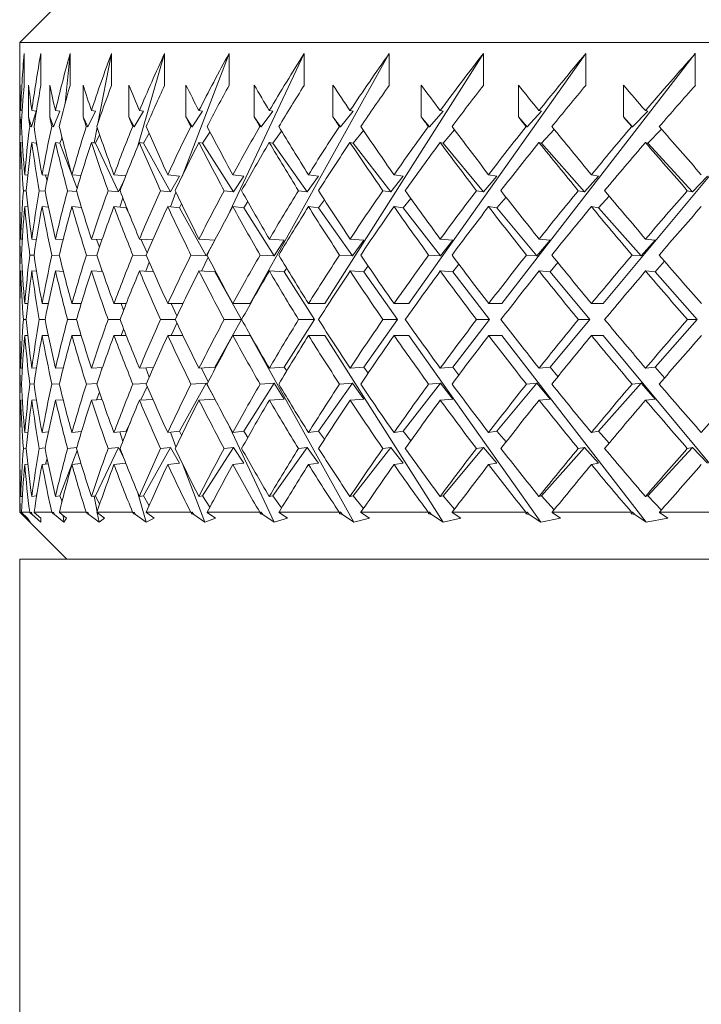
# Model space of a CAD drawing. Header units: inches. Extents: x 1.3 to 18.3, y 1.5 to 16.3.
# Tile 3 of 36: x 3.947 to 4.401, y 10.486 to 11.141. Entities that reach past the tile are written whole.
import ezdxf

# ---------------------------------------------------------------- set-up
doc = ezdxf.new("R2010")
doc.units = ezdxf.units.IN
doc.header["$MEASUREMENT"] = 0

msp = doc.modelspace()

# ---------------------------------------------------------------- linework, layer by layer
at = {"color": 7, "linetype": 'Continuous', "lineweight": 15}
for p, q in [((3.97864, 11.15742), (3.94739, 11.12617)), ((3.94739, 11.12617), (3.94739, 11.04871)), ((5.69739, 11.12617), (3.94739, 11.12617)), ((3.95025, 11.11884), (3.95025, 11.09763)), ((3.96139, 11.11884), (3.96139, 11.09763)), ((3.97756, 11.08561), (3.98081, 11.11884)), ((3.98081, 11.11884), (3.98081, 11.09763)), ((3.99924, 11.07219), (4.00834, 11.11884)), ((4.00834, 11.11884), (4.00834, 11.09763)), ((4.02563, 11.05654), (4.04372, 11.11884)), ((4.04372, 11.11884), (4.04372, 11.09763)), ((4.05531, 11.03711), (4.08659, 11.11884)), ((4.0852, 11.00993), (4.13654, 11.11884)), ((4.08659, 11.11884), (4.08659, 11.09763)), ((4.10067, 10.95247), (4.1931, 11.11884)), ((4.13654, 11.11884), (4.13654, 11.09763)), ((4.15018, 10.95247), (4.25572, 11.11884)), ((4.1931, 11.11884), (4.1931, 11.09763)), ((4.20616, 10.95247), (4.3238, 11.11884)), ((4.25572, 11.11884), (4.25572, 11.09763)), ((4.26807, 10.95247), (4.39668, 11.11884)), ((4.3238, 11.11884), (4.3238, 11.09763)), ((4.33533, 10.95247), (4.47366, 11.11884)), ((4.39668, 11.11884), (4.39668, 11.09763)), ((3.94752, 11.07667), (3.94752, 11.09788)), ((3.95321, 11.07667), (3.95321, 11.09788)), ((3.96727, 11.07667), (3.96727, 11.09788)), ((3.98956, 11.07667), (3.98956, 11.09788)), ((4.01988, 11.07667), (4.01988, 11.09788)), ((4.05792, 11.07667), (4.05792, 11.09788)), ((4.10333, 11.07667), (4.10333, 11.09788)), ((4.15566, 11.07667), (4.15566, 11.09788)), ((4.21442, 11.07667), (4.21442, 11.09788)), ((4.27902, 11.07667), (4.27902, 11.09788)), ((4.34887, 11.07667), (4.34887, 11.09788)), ((3.94851, 11.07156), (3.94752, 11.07667)), ((3.94903, 11.08069), (3.94798, 11.08085)), ((3.95513, 11.07004), (3.95321, 11.07667)), ((3.95828, 11.08041), (3.95513, 11.07004)), ((3.95828, 11.08041), (3.95537, 11.08085)), ((3.9698, 11.07004), (3.96727, 11.07667)), ((3.97395, 11.08041), (3.9698, 11.07004)), ((3.97395, 11.08041), (3.9711, 11.08085)), ((3.99269, 11.07004), (3.98956, 11.07667)), ((3.9978, 11.08041), (3.99269, 11.07004)), ((3.9978, 11.08041), (3.99503, 11.08085)), ((4.02356, 11.07004), (4.01988, 11.07667)), ((4.02958, 11.08041), (4.02356, 11.07004)), ((4.02958, 11.08041), (4.02692, 11.08085)), ((4.06213, 11.07004), (4.05792, 11.07667)), ((4.06901, 11.08041), (4.06213, 11.07004)), ((4.06901, 11.08041), (4.06648, 11.08085)), ((4.10802, 11.07004), (4.10333, 11.07667)), ((4.11568, 11.08041), (4.10802, 11.07004)), ((4.11568, 11.08041), (4.11332, 11.08085)), ((4.16079, 11.07004), (4.15566, 11.07667)), ((4.16917, 11.08041), (4.16079, 11.07004)), ((4.16917, 11.08041), (4.16699, 11.08085)), ((4.21993, 11.07004), (4.21442, 11.07667)), ((4.22894, 11.08041), (4.21993, 11.07004)), ((4.22894, 11.08041), (4.22697, 11.08085)), ((4.28487, 11.07004), (4.27902, 11.07667)), ((4.29443, 11.08041), (4.28487, 11.07004)), ((4.29443, 11.08041), (4.29268, 11.08085)), ((4.35499, 11.07004), (4.34887, 11.07667)), ((4.36501, 11.08041), (4.35499, 11.07004)), ((4.36501, 11.08041), (4.36349, 11.08085)), ((3.94765, 11.07021), (3.94845, 11.07009)), ((3.95399, 11.07021), (3.95513, 11.07004)), ((3.96868, 11.07021), (3.9698, 11.07004)), ((3.9916, 11.07021), (3.99269, 11.07004)), ((3.99674, 11.05937), (3.99876, 11.06972)), ((4.02252, 11.07021), (4.02356, 11.07004)), ((4.06114, 11.07021), (4.06213, 11.07004)), ((4.10709, 11.07021), (4.10802, 11.07004)), ((4.15993, 11.07021), (4.16079, 11.07004)), ((4.21915, 11.07021), (4.21993, 11.07004)), ((4.28418, 11.07021), (4.28487, 11.07004)), ((4.3544, 11.07021), (4.35499, 11.07004)), ((3.97395, 11.0592), (3.97546, 11.06297)), ((3.9753, 11.06256), (3.97537, 11.06332)), ((3.9978, 11.0592), (4.00049, 11.06467)), ((4.02958, 11.0592), (4.0334, 11.06577)), ((4.06901, 11.0592), (4.07387, 11.06654)), ((4.11568, 11.0592), (4.12154, 11.06713)), ((4.16917, 11.0592), (4.17595, 11.06759)), ((4.22894, 11.0592), (4.23657, 11.06798)), ((4.29443, 11.0592), (4.30283, 11.06831)), ((4.36501, 11.0592), (4.37408, 11.0686)), ((3.94905, 11.05948), (3.94798, 11.05963)), ((3.95828, 11.0592), (3.95537, 11.05963)), ((3.95828, 11.0592), (3.95848, 11.05986)), ((3.95898, 11.0568), (3.95828, 11.0592)), ((3.97395, 11.0592), (3.9711, 11.05963)), ((3.98551, 11.02901), (3.97395, 11.0592)), ((3.9978, 11.0592), (3.99503, 11.05963)), ((4.01304, 11.02687), (3.9978, 11.0592)), ((4.02958, 11.0592), (4.02692, 11.05963)), ((4.04755, 11.02687), (4.02958, 11.0592)), ((4.06901, 11.0592), (4.06648, 11.05963)), ((4.08952, 11.02687), (4.06901, 11.0592)), ((4.11568, 11.0592), (4.11332, 11.05963)), ((4.13855, 11.02687), (4.11568, 11.0592)), ((4.16917, 11.0592), (4.16699, 11.05963)), ((4.19416, 11.02687), (4.16917, 11.0592)), ((4.22894, 11.0592), (4.22697, 11.05963)), ((4.25583, 11.02687), (4.22894, 11.0592)), ((4.29443, 11.0592), (4.29268, 11.05963)), ((4.32295, 11.02687), (4.29443, 11.0592)), ((4.36501, 11.0592), (4.36349, 11.05963)), ((4.39488, 11.02687), (4.36501, 11.0592)), ((3.94745, 11.03822), (3.94745, 11.03822)), ((3.9527, 11.03802), (3.95063, 11.03822)), ((3.96628, 11.03782), (3.96221, 11.03822)), ((3.96554, 11.03419), (3.96443, 11.038)), ((3.98807, 11.03761), (3.98207, 11.03822)), ((4.01785, 11.03739), (4.01002, 11.03822)), ((4.0535, 11.03737), (4.0458, 11.03822)), ((4.0535, 11.03737), (4.04755, 11.02687)), ((4.09631, 11.03737), (4.08905, 11.03822)), ((4.09631, 11.03737), (4.08952, 11.02687)), ((4.14612, 11.03737), (4.13855, 11.02687)), ((4.14612, 11.03737), (4.13937, 11.03822)), ((4.20244, 11.03737), (4.19416, 11.02687)), ((4.20244, 11.03737), (4.19627, 11.03822)), ((4.26473, 11.03737), (4.25583, 11.02687)), ((4.26473, 11.03737), (4.25919, 11.03822)), ((4.33239, 11.03737), (4.32295, 11.02687)), ((4.33239, 11.03737), (4.32754, 11.03822)), ((4.40477, 11.03737), (4.39488, 11.02687)), ((4.01672, 11.03452), (4.01304, 11.02687)), ((3.94978, 11.0276), (3.95163, 11.02742)), ((3.96032, 11.0276), (3.96431, 11.0272)), ((3.97916, 11.0276), (3.98529, 11.02697)), ((4.00612, 11.0276), (4.01304, 11.02687)), ((4.04094, 11.0276), (4.04755, 11.02687)), ((4.04754, 11.01682), (4.05127, 11.02656)), ((4.08329, 11.0276), (4.08952, 11.02687)), ((4.13276, 11.0276), (4.13855, 11.02687)), ((4.18887, 11.0276), (4.19416, 11.02687)), ((4.25108, 11.0276), (4.25583, 11.02687)), ((4.26473, 11.01616), (4.27077, 11.02328)), ((4.31879, 11.0276), (4.32295, 11.02687)), ((4.33239, 11.01616), (4.33942, 11.02397)), ((4.39135, 11.0276), (4.39488, 11.02687)), ((3.94745, 11.01701), (3.94745, 11.01701)), ((3.95275, 11.0168), (3.95063, 11.01701)), ((3.96646, 11.01659), (3.96221, 11.01701)), ((3.98846, 11.01636), (3.98207, 11.01701)), ((4.01809, 11.01616), (4.01002, 11.01701)), ((4.01403, 11.01659), (4.01587, 11.02291)), ((4.0535, 11.01616), (4.0458, 11.01701)), ((4.0535, 11.01616), (4.05499, 11.01879)), ((4.09631, 11.01616), (4.08905, 11.01701)), ((4.09631, 11.01616), (4.09902, 11.02033)), ((4.14612, 11.01616), (4.13937, 11.01701)), ((4.14612, 11.01616), (4.14999, 11.02152)), ((4.20244, 11.01616), (4.19627, 11.01701)), ((4.20244, 11.01616), (4.20743, 11.02248)), ((4.26473, 11.01616), (4.25919, 11.01701)), ((4.33239, 11.01616), (4.32754, 11.01701)), ((3.98835, 11.01637), (3.98839, 11.01657)), ((4.01809, 11.01616), (4.01833, 11.01665)), ((4.02091, 11.01018), (4.01809, 11.01616)), ((4.07125, 10.98421), (4.0535, 11.01616)), ((4.11658, 10.98421), (4.09631, 11.01616)), ((4.16871, 10.98421), (4.14612, 11.01616)), ((4.22714, 10.98421), (4.20244, 11.01616)), ((4.2913, 10.98421), (4.26473, 11.01616)), ((4.36057, 10.98421), (4.33239, 11.01616)), ((3.94739, 11.00654), (3.94739, 10.96295)), ((3.94903, 10.99535), (3.94799, 10.9954)), ((3.95847, 10.99524), (3.95538, 10.9954)), ((3.97622, 10.99514), (3.97112, 10.9954)), ((4.00209, 10.99503), (3.99506, 10.9954)), ((4.00039, 10.99012), (3.99844, 10.99522)), ((4.03584, 10.99492), (4.02697, 10.9954)), ((4.03213, 10.98637), (4.0279, 10.99535)), ((4.07714, 10.99479), (4.06653, 10.9954)), ((4.07684, 10.99422), (4.07125, 10.98421)), ((4.12333, 10.99479), (4.11338, 10.9954)), ((4.12333, 10.99479), (4.11658, 10.98421)), ((4.17623, 10.99479), (4.16705, 10.9954)), ((4.17623, 10.99479), (4.16871, 10.98421)), ((4.23536, 10.99479), (4.22704, 10.9954)), ((4.23536, 10.99479), (4.22714, 10.98421)), ((4.30014, 10.99479), (4.2913, 10.98421)), ((4.30014, 10.99479), (4.29276, 10.9954)), ((4.36995, 10.99479), (4.36057, 10.98421)), ((4.36995, 10.99479), (4.36358, 10.9954)), ((3.94766, 10.98478), (3.94845, 10.98474)), ((3.95401, 10.98478), (3.9569, 10.98464)), ((3.96873, 10.98478), (3.9737, 10.98453)), ((3.99166, 10.98478), (3.99871, 10.98441)), ((4.0226, 10.98478), (4.03167, 10.98429)), ((4.06124, 10.98478), (4.07125, 10.98421)), ((4.10721, 10.98478), (4.11658, 10.98421)), ((4.16007, 10.98478), (4.16871, 10.98421)), ((4.2193, 10.98478), (4.22714, 10.98421)), ((4.28434, 10.98478), (4.2913, 10.98421)), ((4.35457, 10.98478), (4.36057, 10.98421)), ((4.03114, 10.97396), (4.03348, 10.98008)), ((4.0683, 10.97408), (4.07268, 10.98336)), ((4.17623, 10.97358), (4.17904, 10.97753)), ((4.23536, 10.97358), (4.23937, 10.97874)), ((4.30014, 10.97358), (4.30531, 10.97976)), ((4.36995, 10.97358), (4.37622, 10.98065)), ((3.94904, 10.97413), (3.94799, 10.97418)), ((3.95852, 10.97403), (3.95538, 10.97418)), ((3.97635, 10.97392), (3.97112, 10.97418)), ((4.00235, 10.9738), (3.99506, 10.97418)), ((4.00162, 10.97384), (4.00195, 10.97496)), ((4.03627, 10.97368), (4.02697, 10.97418)), ((4.07716, 10.97358), (4.06653, 10.97418)), ((4.07716, 10.97358), (4.07747, 10.97415)), ((4.09478, 10.94186), (4.07716, 10.97358)), ((4.12333, 10.97358), (4.11338, 10.97418)), ((4.12333, 10.97358), (4.1249, 10.97605)), ((4.14345, 10.94186), (4.12333, 10.97358)), ((4.17623, 10.97358), (4.16705, 10.97418)), ((4.19866, 10.94186), (4.17623, 10.97358)), ((4.23536, 10.97358), (4.22704, 10.97418)), ((4.25987, 10.94186), (4.23536, 10.97358)), ((4.30014, 10.97358), (4.29276, 10.97418)), ((4.32651, 10.94186), (4.30014, 10.97358)), ((4.36995, 10.97358), (4.36358, 10.97418)), ((4.39792, 10.94186), (4.36995, 10.97358)), ((3.94745, 10.95247), (3.94745, 10.95247)), ((3.95272, 10.95247), (3.95064, 10.95247)), ((3.96636, 10.95247), (3.96222, 10.95247)), ((3.98824, 10.95247), (3.98208, 10.95247)), ((4.01816, 10.95247), (4.01004, 10.95247)), ((4.01646, 10.94812), (4.0148, 10.95247)), ((4.05582, 10.95247), (4.04582, 10.95247)), ((4.05194, 10.94435), (4.04811, 10.95247)), ((4.10067, 10.95247), (4.08908, 10.95247)), ((4.15018, 10.95247), (4.1394, 10.95247)), ((4.20616, 10.95247), (4.1963, 10.95247)), ((4.26807, 10.95247), (4.25923, 10.95247)), ((4.33533, 10.95247), (4.32758, 10.95247)), ((3.95161, 10.94186), (3.94979, 10.94186)), ((3.96422, 10.94186), (3.96034, 10.94186)), ((3.9851, 10.94186), (3.97919, 10.94186)), ((4.01404, 10.94186), (4.00616, 10.94186)), ((4.05077, 10.94186), (4.04099, 10.94186)), ((4.04811, 10.93125), (4.05194, 10.93937)), ((4.07716, 10.91014), (4.09478, 10.94186)), ((4.09478, 10.94186), (4.08335, 10.94186)), ((4.12333, 10.91014), (4.14345, 10.94186)), ((4.14345, 10.94186), (4.13282, 10.94186)), ((4.17623, 10.91014), (4.19866, 10.94186)), ((4.19866, 10.94186), (4.18894, 10.94186)), ((4.23536, 10.91014), (4.25987, 10.94186)), ((4.25987, 10.94186), (4.25115, 10.94186)), ((4.30014, 10.91014), (4.32651, 10.94186)), ((4.32651, 10.94186), (4.31887, 10.94186)), ((4.36995, 10.91014), (4.39792, 10.94186)), ((4.39792, 10.94186), (4.39144, 10.94186)), ((4.0148, 10.93125), (4.01646, 10.93559)), ((3.94745, 10.93125), (3.94745, 10.93125)), ((3.95272, 10.93125), (3.95064, 10.93125)), ((3.96636, 10.93125), (3.96222, 10.93125)), ((3.98824, 10.93125), (3.98208, 10.93125)), ((4.01816, 10.93125), (4.01004, 10.93125)), ((4.05582, 10.93125), (4.04582, 10.93125)), ((4.10067, 10.93125), (4.08908, 10.93125)), ((4.16962, 10.80714), (4.10067, 10.93125)), ((4.15018, 10.93125), (4.1394, 10.93125)), ((4.22891, 10.80714), (4.15018, 10.93125)), ((4.20616, 10.93125), (4.1963, 10.93125)), ((4.29392, 10.80714), (4.20616, 10.93125)), ((4.26807, 10.93125), (4.25923, 10.93125)), ((4.36401, 10.80714), (4.26807, 10.93125)), ((4.33533, 10.93125), (4.32758, 10.93125)), ((4.43852, 10.80714), (4.33533, 10.93125)), ((3.94739, 10.92077), (3.94739, 10.87718)), ((3.94799, 10.90954), (3.94904, 10.90959)), ((3.95538, 10.90954), (3.95852, 10.90969)), ((3.97112, 10.90954), (3.97635, 10.9098)), ((3.99506, 10.90954), (4.00235, 10.90991)), ((4.00195, 10.90876), (4.00162, 10.90988)), ((4.02697, 10.90954), (4.03627, 10.91004)), ((4.03348, 10.90364), (4.03114, 10.90976)), ((4.06653, 10.90954), (4.07716, 10.91014)), ((4.07268, 10.90036), (4.0683, 10.90964)), ((4.07747, 10.90957), (4.07716, 10.91014)), ((4.11338, 10.90954), (4.12333, 10.91014)), ((4.1249, 10.90767), (4.12333, 10.91014)), ((4.16705, 10.90954), (4.17623, 10.91014)), ((4.17904, 10.90618), (4.17623, 10.91014)), ((4.22704, 10.90954), (4.23536, 10.91014)), ((4.23937, 10.90498), (4.23536, 10.91014)), ((4.29276, 10.90954), (4.30014, 10.91014)), ((4.30531, 10.90396), (4.30014, 10.91014)), ((4.36358, 10.90954), (4.36995, 10.91014)), ((4.37622, 10.90307), (4.36995, 10.91014)), ((3.94845, 10.89898), (3.94766, 10.89894)), ((3.9569, 10.89908), (3.95401, 10.89894)), ((3.9737, 10.89919), (3.96873, 10.89894)), ((3.99871, 10.8993), (3.99166, 10.89894)), ((4.03167, 10.89943), (4.0226, 10.89894)), ((4.0535, 10.86756), (4.07125, 10.89951)), ((4.07125, 10.89951), (4.06124, 10.89894)), ((4.07125, 10.89951), (4.07684, 10.8895)), ((4.09631, 10.86756), (4.11658, 10.89951)), ((4.11658, 10.89951), (4.10721, 10.89894)), ((4.11658, 10.89951), (4.12333, 10.88893)), ((4.14612, 10.86756), (4.16871, 10.89951)), ((4.16871, 10.89951), (4.16007, 10.89894)), ((4.16871, 10.89951), (4.17623, 10.88893)), ((4.20244, 10.86756), (4.22714, 10.89951)), ((4.22714, 10.89951), (4.2193, 10.89894)), ((4.22714, 10.89951), (4.23536, 10.88893)), ((4.26473, 10.86756), (4.2913, 10.89951)), ((4.2913, 10.89951), (4.28434, 10.89894)), ((4.2913, 10.89951), (4.30014, 10.88893)), ((4.33239, 10.86756), (4.36057, 10.89951)), ((4.36057, 10.89951), (4.35457, 10.89894)), ((4.36057, 10.89951), (4.36995, 10.88893)), ((3.99844, 10.8885), (4.00039, 10.8936)), ((4.0279, 10.88837), (4.03213, 10.89735)), ((3.94799, 10.88832), (3.94903, 10.88837)), ((3.95538, 10.88832), (3.95847, 10.88848)), ((3.97112, 10.88832), (3.97622, 10.88858)), ((3.99506, 10.88832), (4.00209, 10.88869)), ((4.02697, 10.88832), (4.03584, 10.8888)), ((4.06653, 10.88832), (4.07714, 10.88893)), ((4.11338, 10.88832), (4.12333, 10.88893)), ((4.16705, 10.88832), (4.17623, 10.88893)), ((4.22704, 10.88832), (4.23536, 10.88893)), ((4.29276, 10.88832), (4.30014, 10.88893)), ((4.36358, 10.88832), (4.36995, 10.88893)), ((4.01809, 10.86756), (4.02091, 10.87354)), ((4.11662, 10.80714), (4.0852, 10.87379)), ((3.94745, 10.86671), (3.94745, 10.86671)), ((3.95063, 10.86671), (3.95275, 10.86692)), ((3.96221, 10.86671), (3.96646, 10.86713)), ((3.98207, 10.86671), (3.98846, 10.86736)), ((3.98839, 10.86715), (3.98835, 10.86735)), ((4.01002, 10.86671), (4.01809, 10.86756)), ((4.01587, 10.86081), (4.01403, 10.86713)), ((4.01833, 10.86707), (4.01809, 10.86756)), ((4.0458, 10.86671), (4.0535, 10.86756)), ((4.05127, 10.85716), (4.04754, 10.8669)), ((4.05499, 10.86493), (4.0535, 10.86756)), ((4.08905, 10.86671), (4.09631, 10.86756)), ((4.09902, 10.86339), (4.09631, 10.86756)), ((4.13937, 10.86671), (4.14612, 10.86756)), ((4.14999, 10.8622), (4.14612, 10.86756)), ((4.19627, 10.86671), (4.20244, 10.86756)), ((4.20743, 10.86124), (4.20244, 10.86756)), ((4.25919, 10.86671), (4.26473, 10.86756)), ((4.27077, 10.86044), (4.26473, 10.86756)), ((4.32754, 10.86671), (4.33239, 10.86756)), ((4.33942, 10.85975), (4.33239, 10.86756)), ((3.95163, 10.8563), (3.94978, 10.85612)), ((3.96431, 10.85652), (3.96032, 10.85612)), ((3.97395, 10.82452), (3.98551, 10.85471)), ((3.98529, 10.85675), (3.97916, 10.85612)), ((3.9978, 10.82452), (4.01304, 10.85685)), ((4.01304, 10.85685), (4.00612, 10.85612)), ((4.01304, 10.85685), (4.01672, 10.8492)), ((4.02958, 10.82452), (4.04755, 10.85685)), ((4.04755, 10.85685), (4.04094, 10.85612)), ((4.04755, 10.85685), (4.0535, 10.84635)), ((4.06901, 10.82452), (4.08952, 10.85685)), ((4.08952, 10.85685), (4.08329, 10.85612)), ((4.08952, 10.85685), (4.09631, 10.84635)), ((4.11568, 10.82452), (4.13855, 10.85685)), ((4.13855, 10.85685), (4.13276, 10.85612)), ((4.13855, 10.85685), (4.14612, 10.84635)), ((4.16917, 10.82452), (4.19416, 10.85685)), ((4.19416, 10.85685), (4.18887, 10.85612)), ((4.19416, 10.85685), (4.20244, 10.84635)), ((4.22894, 10.82452), (4.25583, 10.85685)), ((4.25583, 10.85685), (4.25108, 10.85612)), ((4.25583, 10.85685), (4.26473, 10.84635)), ((4.29443, 10.82452), (4.32295, 10.85685)), ((4.32295, 10.85685), (4.31879, 10.85612)), ((4.32295, 10.85685), (4.33239, 10.84635)), ((4.36501, 10.82452), (4.39488, 10.85685)), ((4.39488, 10.85685), (4.39135, 10.85612)), ((4.39488, 10.85685), (4.40477, 10.84635)), ((3.96443, 10.84572), (3.96554, 10.84953)), ((4.07041, 10.80714), (4.05531, 10.84661)), ((3.94745, 10.84549), (3.94745, 10.84549)), ((3.95063, 10.84549), (3.9527, 10.8457)), ((3.96221, 10.84549), (3.96628, 10.8459)), ((3.98207, 10.84549), (3.98807, 10.84611)), ((4.01002, 10.84549), (4.01785, 10.84633)), ((4.0458, 10.84549), (4.0535, 10.84635)), ((4.08905, 10.84549), (4.09631, 10.84635)), ((4.13937, 10.84549), (4.14612, 10.84635)), ((4.19627, 10.84549), (4.20244, 10.84635)), ((4.25919, 10.84549), (4.26473, 10.84635)), ((4.32754, 10.84549), (4.33239, 10.84635)), ((3.94739, 10.83501), (3.94739, 10.81367)), ((3.95828, 10.82452), (3.95898, 10.82692)), ((4.03145, 10.80714), (4.02563, 10.82717)), ((3.94798, 10.82409), (3.94905, 10.82424)), ((3.95537, 10.82409), (3.95828, 10.82452)), ((3.95848, 10.82385), (3.95828, 10.82452)), ((3.9711, 10.82409), (3.97395, 10.82452)), ((3.97546, 10.82075), (3.97395, 10.82452)), ((3.97537, 10.8204), (3.9753, 10.82116)), ((3.99503, 10.82409), (3.9978, 10.82452)), ((3.99876, 10.814), (3.99674, 10.82435)), ((4.00049, 10.81904), (3.9978, 10.82452)), ((4.02692, 10.82409), (4.02958, 10.82452)), ((4.0334, 10.81795), (4.02958, 10.82452)), ((4.06648, 10.82409), (4.06901, 10.82452)), ((4.07387, 10.81718), (4.06901, 10.82452)), ((4.11332, 10.82409), (4.11568, 10.82452)), ((4.12154, 10.81659), (4.11568, 10.82452)), ((4.16699, 10.82409), (4.16917, 10.82452)), ((4.17595, 10.81613), (4.16917, 10.82452)), ((4.22697, 10.82409), (4.22894, 10.82452)), ((4.23657, 10.81574), (4.22894, 10.82452)), ((4.29268, 10.82409), (4.29443, 10.82452)), ((4.30283, 10.81541), (4.29443, 10.82452)), ((4.36349, 10.82409), (4.36501, 10.82452)), ((4.37408, 10.81512), (4.36501, 10.82452)), ((3.94739, 10.81367), (3.97864, 10.78242)), ((3.94739, 10.81367), (3.94765, 10.81367)), ((3.9478, 10.81353), (3.94765, 10.81367)), ((3.94846, 10.81367), (3.94863, 10.8135)), ((3.94846, 10.81367), (3.95397, 10.81367)), ((3.95413, 10.81353), (3.95397, 10.81367)), ((3.95513, 10.81368), (3.95413, 10.81353)), ((3.95484, 10.81269), (3.95513, 10.81368)), ((3.95513, 10.81368), (3.95556, 10.81227)), ((3.95691, 10.81367), (3.95705, 10.8135)), ((3.95691, 10.81367), (3.96864, 10.81367)), ((3.96882, 10.81353), (3.96864, 10.81367)), ((3.9698, 10.81368), (3.96882, 10.81353)), ((3.96943, 10.81269), (3.9698, 10.81368)), ((3.9698, 10.81368), (3.97037, 10.81227)), ((3.97369, 10.81367), (3.97381, 10.8135)), ((3.97369, 10.81367), (3.99155, 10.81367)), ((3.99174, 10.81353), (3.99155, 10.81367)), ((3.99269, 10.81368), (3.99174, 10.81353)), ((3.99222, 10.81269), (3.99269, 10.81368)), ((3.99269, 10.81368), (3.99338, 10.81227)), ((3.99865, 10.81367), (3.99875, 10.8135)), ((3.99865, 10.81367), (4.02245, 10.81367)), ((4.02265, 10.81353), (4.02245, 10.81367)), ((4.02356, 10.81368), (4.02265, 10.81353)), ((4.02301, 10.81269), (4.02356, 10.81368)), ((4.02356, 10.81368), (4.02438, 10.81227)), ((4.03154, 10.81367), (4.03161, 10.8135)), ((4.03154, 10.81367), (4.06105, 10.81367)), ((4.06126, 10.81353), (4.06105, 10.81367)), ((4.06213, 10.81368), (4.06126, 10.81353)), ((4.0615, 10.81269), (4.06213, 10.81368)), ((4.06213, 10.81368), (4.06307, 10.81227)), ((4.07205, 10.81367), (4.07209, 10.8135)), ((4.07205, 10.81367), (4.10699, 10.81367)), ((4.10721, 10.81353), (4.10699, 10.81367)), ((4.10802, 10.81368), (4.10721, 10.81353)), ((4.10732, 10.81269), (4.10802, 10.81368)), ((4.10802, 10.81368), (4.10906, 10.81227)), ((4.11978, 10.81367), (4.1198, 10.8135)), ((4.11978, 10.81367), (4.15982, 10.81367)), ((4.16004, 10.81353), (4.15982, 10.81367)), ((4.16002, 10.81269), (4.16079, 10.81368)), ((4.16079, 10.81368), (4.16004, 10.81353)), ((4.16079, 10.81368), (4.16193, 10.81227)), ((4.17428, 10.81367), (4.17427, 10.8135)), ((4.17428, 10.81367), (4.21903, 10.81367)), ((4.21925, 10.81353), (4.21903, 10.81367)), ((4.21911, 10.81269), (4.21993, 10.81368)), ((4.21993, 10.81368), (4.21925, 10.81353)), ((4.21993, 10.81368), (4.22115, 10.81227)), ((4.23502, 10.81367), (4.23499, 10.8135)), ((4.23502, 10.81367), (4.28405, 10.81367)), ((4.284, 10.81269), (4.28487, 10.81368)), ((4.28427, 10.81353), (4.28405, 10.81367)), ((4.28487, 10.81368), (4.28427, 10.81353)), ((4.28487, 10.81368), (4.28617, 10.81227)), ((4.30142, 10.81367), (4.30136, 10.8135)), ((4.30142, 10.81367), (4.35425, 10.81367)), ((4.35408, 10.81269), (4.35499, 10.81368)), ((4.35447, 10.81353), (4.35425, 10.81367)), ((4.35499, 10.81368), (4.35447, 10.81353)), ((4.35499, 10.81368), (4.35635, 10.81227)), ((4.37283, 10.81367), (4.37275, 10.8135)), ((4.37283, 10.81367), (4.42897, 10.81367)), ((3.9485, 10.81363), (3.9478, 10.81353)), ((3.94862, 10.81269), (3.9478, 10.81353)), ((3.94862, 10.81269), (3.94875, 10.81338)), ((3.94862, 10.81269), (3.9491, 10.81227)), ((3.94863, 10.8135), (3.95257, 10.80977)), ((3.9489, 10.81324), (3.9491, 10.81227)), ((3.95439, 10.80714), (3.9491, 10.81227)), ((3.95439, 10.80714), (3.95257, 10.80977)), ((3.95484, 10.81269), (3.95413, 10.81353)), ((3.95484, 10.81269), (3.95556, 10.81227)), ((3.96139, 10.80714), (3.95556, 10.81227)), ((3.95705, 10.8135), (3.96139, 10.80977)), ((3.96139, 10.80714), (3.96139, 10.80977)), ((3.96943, 10.81269), (3.96882, 10.81353)), ((3.96943, 10.81269), (3.97037, 10.81227)), ((3.97667, 10.80714), (3.97037, 10.81227)), ((3.97381, 10.8135), (3.97849, 10.80977)), ((3.97667, 10.80714), (3.97624, 10.81157)), ((3.97667, 10.80714), (3.97849, 10.80977)), ((3.99222, 10.81269), (3.99174, 10.81353)), ((3.99222, 10.81269), (3.99338, 10.81227)), ((4.0001, 10.80714), (3.99338, 10.81227)), ((3.99875, 10.8135), (4.00373, 10.80977)), ((4.0001, 10.80714), (3.99888, 10.8134)), ((4.0001, 10.80714), (4.00373, 10.80977)), ((4.02301, 10.81269), (4.02265, 10.81353)), ((4.02301, 10.81269), (4.02438, 10.81227)), ((4.03145, 10.80714), (4.02438, 10.81227)), ((4.03145, 10.80714), (4.03684, 10.80977)), ((4.03161, 10.8135), (4.03684, 10.80977)), ((4.0615, 10.81269), (4.06126, 10.81353)), ((4.0615, 10.81269), (4.06307, 10.81227)), ((4.07041, 10.80714), (4.06307, 10.81227)), ((4.07041, 10.80714), (4.07752, 10.80977)), ((4.07209, 10.8135), (4.07752, 10.80977)), ((4.10732, 10.81269), (4.10721, 10.81353)), ((4.10732, 10.81269), (4.10906, 10.81227)), ((4.11662, 10.80714), (4.10906, 10.81227)), ((4.11662, 10.80714), (4.12538, 10.80977)), ((4.1198, 10.8135), (4.12538, 10.80977)), ((4.16002, 10.81269), (4.16004, 10.81353)), ((4.16002, 10.81269), (4.16193, 10.81227)), ((4.16962, 10.80714), (4.16193, 10.81227)), ((4.16962, 10.80714), (4.17995, 10.80977)), ((4.17427, 10.8135), (4.17995, 10.80977)), ((4.21911, 10.81269), (4.21925, 10.81353)), ((4.21911, 10.81269), (4.22115, 10.81227)), ((4.22891, 10.80714), (4.22115, 10.81227)), ((4.22891, 10.80714), (4.2407, 10.80977)), ((4.23499, 10.8135), (4.2407, 10.80977)), ((4.284, 10.81269), (4.28427, 10.81353)), ((4.284, 10.81269), (4.28617, 10.81227)), ((4.29392, 10.80714), (4.28617, 10.81227)), ((4.29392, 10.80714), (4.30706, 10.80977)), ((4.30136, 10.8135), (4.30706, 10.80977)), ((4.35408, 10.81269), (4.35447, 10.81353)), ((4.35408, 10.81269), (4.35635, 10.81227)), ((4.36401, 10.80714), (4.35635, 10.81227)), ((4.36401, 10.80714), (4.37838, 10.80977)), ((4.37275, 10.8135), (4.37838, 10.80977)), ((3.94739, 10.78242), (3.94739, 9.28242)), ((5.44111, 10.78242), (3.94739, 10.78242))]:
    msp.add_line(p, q, dxfattribs=at)
for centre, start, end in [((4.82239, 10.96295), 169.7369, 172.25628), ((4.82239, 10.94173), 169.7369, 171.55414), ((4.82239, 10.96295), 172.95853, 175.0646), ((4.82239, 10.94173), 172.25628, 174.36669), ((4.82239, 10.96295), 175.7626, 177.8746), ((4.82239, 10.94173), 175.0646, 177.17922), ((4.82239, 10.96295), 178.57009, 180.68627), ((4.82239, 10.94173), 177.8746, 179.99173), ((4.82239, 10.94199), 180.00827, 182.1254), ((4.82239, 10.92077), 179.31373, 181.42991), ((4.82239, 10.94199), 182.82078, 184.9354), ((4.82239, 10.92077), 182.1254, 184.2374), ((4.82239, 10.94199), 185.63331, 187.74372), ((4.82239, 10.92077), 184.9354, 187.03048)]:
    msp.add_arc(centre, 0.875, start, end, dxfattribs=at)
for centre, major_axis, ratio, start_param, end_param in [((4.82239, 10.96295), (0.64833, -0.64833), 0.906347, 3.796953, 3.840925), ((4.82239, 10.96295), (0.64833, 0.64833), 0.906347, 2.127982, 2.171954), ((4.82239, 10.96295), (0.67638, 0.67638), 0.820679, 2.078895, 2.122866), ((4.82239, 10.96295), (0.70281, 0.70281), 0.741651, 2.029808, 2.073779), ((4.82239, 10.96295), (0.72754, 0.72754), 0.668179, 1.98072, 2.024692), ((4.82239, 10.96295), (0.75051, 0.75051), 0.599377, 1.931633, 1.975604), ((4.82239, 10.96295), (0.77168, 0.77168), 0.534511, 1.882545, 1.926517), ((4.82239, 10.96295), (0.79099, 0.79099), 0.472965, 1.833458, 1.877429), ((4.82239, 10.96295), (0.80839, 0.80839), 0.414214, 1.784371, 1.828342), ((4.82239, 10.96295), (0.82385, 0.82385), 0.357806, 1.735283, 1.779255), ((4.82239, 10.94199), (0.67638, -0.67638), 0.820679, 3.846041, 3.865795), ((4.82239, 10.94173), (0.64833, -0.64833), 0.906347, 3.796953, 3.82867), ((4.82239, 10.94199), (0.70281, -0.70281), 0.741651, 3.895128, 3.914882), ((4.82239, 10.94199), (0.72754, -0.72754), 0.668179, 3.944216, 3.963969), ((4.82239, 10.94173), (0.64833, 0.64833), 0.906347, 2.127982, 2.159699), ((4.82239, 10.94199), (0.75051, -0.75051), 0.599377, 3.993303, 4.013057), ((4.82239, 10.94173), (0.67638, 0.67638), 0.820679, 2.078895, 2.110612), ((4.82239, 10.94199), (0.77168, -0.77168), 0.534511, 4.04239, 4.062144), ((4.82239, 10.94173), (0.70281, 0.70281), 0.741651, 2.029808, 2.061524), ((4.82239, 10.94199), (0.79099, -0.79099), 0.472965, 4.091478, 4.111232), ((4.82239, 10.94173), (0.72754, 0.72754), 0.668179, 1.98072, 2.012437), ((4.82239, 10.94199), (0.80839, -0.80839), 0.414214, 4.140565, 4.160319), ((4.82239, 10.94173), (0.75051, 0.75051), 0.599377, 1.931633, 1.963349), ((4.82239, 10.94199), (0.82385, -0.82385), 0.357806, 4.189652, 4.209406), ((4.82239, 10.94173), (0.77168, 0.77168), 0.534511, 1.882545, 1.914262), ((4.82239, 10.94199), (0.83732, -0.83732), 0.303347, 4.23874, 4.258494), ((4.82239, 10.94173), (0.79099, 0.79099), 0.472965, 1.833458, 1.865175), ((4.82239, 10.94199), (0.84878, -0.84878), 0.250487, 4.287827, 4.307581), ((4.82239, 10.94173), (0.80839, 0.80839), 0.414214, 1.784371, 1.816087), ((4.82239, 10.94199), (0.85819, -0.85819), 0.198912, 4.336915, 4.356668), ((4.82239, 10.94173), (0.82385, 0.82385), 0.357806, 1.735283, 1.767), ((4.82239, 10.92077), (0.67638, -0.67638), 0.820679, 3.846041, 3.853538), ((4.82239, 10.92077), (0.70281, -0.70281), 0.741651, 3.895128, 3.902625), ((4.82239, 10.92077), (0.72754, -0.72754), 0.668179, 3.944216, 3.951713), ((4.82239, 10.92077), (0.75051, -0.75051), 0.599377, 3.993303, 4.0008), ((4.82239, 10.92077), (0.77168, -0.77168), 0.534511, 4.04239, 4.049888), ((4.82239, 10.92077), (0.79099, -0.79099), 0.472965, 4.091478, 4.098975), ((4.82239, 10.92077), (0.80839, -0.80839), 0.414214, 4.140565, 4.148062), ((4.82239, 10.92077), (0.82385, -0.82385), 0.357806, 4.189652, 4.19715), ((4.82239, 10.92077), (0.83732, -0.83732), 0.303347, 4.23874, 4.246237), ((4.82239, 10.92077), (0.84878, -0.84878), 0.250487, 4.287827, 4.295325), ((4.82239, 10.92077), (0.85819, -0.85819), 0.198912, 4.336915, 4.344412), ((4.82239, 10.96295), (0.64833, -0.64833), 0.906347, 3.853181, 3.889939), ((4.82239, 10.94199), (0.67638, -0.67638), 0.820679, 3.878049, 3.914955), ((4.82239, 10.94199), (0.70281, -0.70281), 0.741651, 3.927137, 3.964042), ((4.82239, 10.96295), (0.64833, 0.64833), 0.906347, 2.18421, 2.220968), ((4.82239, 10.94199), (0.72754, -0.72754), 0.668179, 3.976224, 4.01313), ((4.82239, 10.96295), (0.67638, 0.67638), 0.820679, 2.135123, 2.171881), ((4.82239, 10.94199), (0.75051, -0.75051), 0.599377, 4.025312, 4.062217), ((4.82239, 10.96295), (0.70281, 0.70281), 0.741651, 2.086036, 2.122793), ((4.82239, 10.94199), (0.77168, -0.77168), 0.534511, 4.074399, 4.111305), ((4.82239, 10.96295), (0.72754, 0.72754), 0.668179, 2.036948, 2.073706), ((4.82239, 10.94199), (0.79099, -0.79099), 0.472965, 4.123486, 4.160392), ((4.82239, 10.96295), (0.75051, 0.75051), 0.599377, 1.987861, 2.024618), ((4.82239, 10.94199), (0.80839, -0.80839), 0.414214, 4.172574, 4.209479), ((4.82239, 10.96295), (0.77168, 0.77168), 0.534511, 1.938773, 1.975531), ((4.82239, 10.94199), (0.82385, -0.82385), 0.357806, 4.221661, 4.258567), ((4.82239, 10.96295), (0.79099, 0.79099), 0.472965, 1.889686, 1.926444), ((4.82239, 10.94199), (0.83732, -0.83732), 0.303347, 4.270748, 4.307654), ((4.82239, 10.96295), (0.80839, 0.80839), 0.414214, 1.840599, 1.877356), ((4.82239, 10.94199), (0.84878, -0.84878), 0.250487, 4.319836, 4.356742), ((4.82239, 10.96295), (0.82385, 0.82385), 0.357806, 1.791511, 1.828269), ((4.82239, 10.94199), (0.85819, -0.85819), 0.198912, 4.368923, 4.405829), ((4.82239, 10.94173), (0.64833, -0.64833), 0.906347, 3.840925, 3.877758), ((4.82239, 10.92077), (0.67638, -0.67638), 0.820679, 3.865795, 3.902773), ((4.82239, 10.92077), (0.70281, -0.70281), 0.741651, 3.914882, 3.95186), ((4.82239, 10.94173), (0.64833, 0.64833), 0.906347, 2.171954, 2.208787), ((4.82239, 10.92077), (0.72754, -0.72754), 0.668179, 3.963969, 4.000947), ((4.82239, 10.94173), (0.67638, 0.67638), 0.820679, 2.122866, 2.1597), ((4.82239, 10.92077), (0.75051, -0.75051), 0.599377, 4.013057, 4.050035), ((4.82239, 10.94173), (0.70281, 0.70281), 0.741651, 2.073779, 2.110612), ((4.82239, 10.92077), (0.77168, -0.77168), 0.534511, 4.062144, 4.099122), ((4.82239, 10.94173), (0.72754, 0.72754), 0.668179, 2.024692, 2.061525), ((4.82239, 10.92077), (0.79099, -0.79099), 0.472965, 4.111232, 4.148209), ((4.82239, 10.94173), (0.75051, 0.75051), 0.599377, 1.975604, 2.012438), ((4.82239, 10.92077), (0.80839, -0.80839), 0.414214, 4.160319, 4.197297), ((4.82239, 10.94173), (0.77168, 0.77168), 0.534511, 1.926517, 1.96335), ((4.82239, 10.92077), (0.82385, -0.82385), 0.357806, 4.209406, 4.246384), ((4.82239, 10.94173), (0.79099, 0.79099), 0.472965, 1.877429, 1.914263), ((4.82239, 10.92077), (0.83732, -0.83732), 0.303347, 4.258494, 4.295472), ((4.82239, 10.94173), (0.80839, 0.80839), 0.414214, 1.828342, 1.865176), ((4.82239, 10.92077), (0.84878, -0.84878), 0.250487, 4.307581, 4.344559), ((4.82239, 10.94173), (0.82385, 0.82385), 0.357806, 1.779255, 1.816088), ((4.82239, 10.92077), (0.85819, -0.85819), 0.198912, 4.356668, 4.393646), ((4.82239, 10.94199), (0.64833, -0.64833), 0.906347, 3.878048, 3.914999), ((4.82239, 10.94199), (0.67638, -0.67638), 0.820679, 3.927136, 3.964086), ((4.82239, 10.96295), (0.64833, 0.64833), 0.906347, 2.233151, 2.270012), ((4.82239, 10.94199), (0.70281, -0.70281), 0.741651, 3.976223, 4.013173), ((4.82239, 10.96295), (0.67638, 0.67638), 0.820679, 2.184063, 2.220925), ((4.82239, 10.94199), (0.72754, -0.72754), 0.668179, 4.025311, 4.062261), ((4.82239, 10.96295), (0.70281, 0.70281), 0.741651, 2.134976, 2.171837), ((4.82239, 10.94199), (0.75051, -0.75051), 0.599377, 4.074398, 4.111348), ((4.82239, 10.96295), (0.72754, 0.72754), 0.668179, 2.085888, 2.12275), ((4.82239, 10.94199), (0.77168, -0.77168), 0.534511, 4.123485, 4.160436), ((4.82239, 10.96295), (0.75051, 0.75051), 0.599377, 2.036801, 2.073662), ((4.82239, 10.94199), (0.79099, -0.79099), 0.472965, 4.172573, 4.209523), ((4.82239, 10.96295), (0.77168, 0.77168), 0.534511, 1.987714, 2.024575), ((4.82239, 10.94199), (0.80839, -0.80839), 0.414214, 4.22166, 4.25861), ((4.82239, 10.96295), (0.79099, 0.79099), 0.472965, 1.938626, 1.975488), ((4.82239, 10.94199), (0.82385, -0.82385), 0.357806, 4.270748, 4.307698), ((4.82239, 10.96295), (0.80839, 0.80839), 0.414214, 1.889539, 1.9264), ((4.82239, 10.94199), (0.83732, -0.83732), 0.303347, 4.319835, 4.356785), ((4.82239, 10.96295), (0.82385, 0.82385), 0.357806, 1.840452, 1.877313), ((4.82239, 10.94199), (0.84878, -0.84878), 0.250487, 4.368922, 4.405872), ((4.82239, 10.96295), (0.83732, 0.83732), 0.303347, 1.791364, 1.828225), ((4.82239, 10.92077), (0.64833, -0.64833), 0.906347, 3.865868, 3.90286), ((4.82239, 10.92077), (0.67638, -0.67638), 0.820679, 3.914955, 3.951948), ((4.82239, 10.94173), (0.64833, 0.64833), 0.906347, 2.220968, 2.257875), ((4.82239, 10.92077), (0.70281, -0.70281), 0.741651, 3.964042, 4.001035), ((4.82239, 10.94173), (0.67638, 0.67638), 0.820679, 2.171881, 2.208788), ((4.82239, 10.92077), (0.72754, -0.72754), 0.668179, 4.01313, 4.050122), ((4.82239, 10.94173), (0.70281, 0.70281), 0.741651, 2.122793, 2.1597), ((4.82239, 10.92077), (0.75051, -0.75051), 0.599377, 4.062217, 4.09921), ((4.82239, 10.94173), (0.72754, 0.72754), 0.668179, 2.073706, 2.110613), ((4.82239, 10.92077), (0.77168, -0.77168), 0.534511, 4.111305, 4.148297), ((4.82239, 10.94173), (0.75051, 0.75051), 0.599377, 2.024618, 2.061526), ((4.82239, 10.92077), (0.79099, -0.79099), 0.472965, 4.160392, 4.197384), ((4.82239, 10.94173), (0.77168, 0.77168), 0.534511, 1.975531, 2.012438), ((4.82239, 10.92077), (0.80839, -0.80839), 0.414214, 4.209479, 4.246472), ((4.82239, 10.94173), (0.79099, 0.79099), 0.472965, 1.926444, 1.963351), ((4.82239, 10.92077), (0.82385, -0.82385), 0.357806, 4.258567, 4.295559), ((4.82239, 10.94173), (0.80839, 0.80839), 0.414214, 1.877356, 1.914263), ((4.82239, 10.92077), (0.83732, -0.83732), 0.303347, 4.307654, 4.344647), ((4.82239, 10.94173), (0.82385, 0.82385), 0.357806, 1.828269, 1.865176), ((4.82239, 10.92077), (0.84878, -0.84878), 0.250487, 4.356742, 4.393734), ((4.82239, 10.94173), (0.83732, 0.83732), 0.303347, 1.779182, 1.816089), ((4.82239, 10.94199), (0.64833, -0.64833), 0.906347, 3.927135, 3.9641), ((4.82239, 10.96295), (0.64833, 0.64833), 0.906347, 2.28215, 2.319085), ((4.82239, 10.94199), (0.67638, -0.67638), 0.820679, 3.976223, 4.013188), ((4.82239, 10.96295), (0.67638, 0.67638), 0.820679, 2.233063, 2.269997), ((4.82239, 10.94199), (0.70281, -0.70281), 0.741651, 4.02531, 4.062275), ((4.82239, 10.96295), (0.70281, 0.70281), 0.741651, 2.183976, 2.22091), ((4.82239, 10.94199), (0.72754, -0.72754), 0.668179, 4.074398, 4.111363), ((4.82239, 10.96295), (0.72754, 0.72754), 0.668179, 2.134888, 2.171823), ((4.82239, 10.94199), (0.75051, -0.75051), 0.599377, 4.123485, 4.16045), ((4.82239, 10.96295), (0.75051, 0.75051), 0.599377, 2.085801, 2.122735), ((4.82239, 10.94199), (0.77168, -0.77168), 0.534511, 4.172572, 4.209537), ((4.82239, 10.96295), (0.77168, 0.77168), 0.534511, 2.036713, 2.073648), ((4.82239, 10.94199), (0.79099, -0.79099), 0.472965, 4.22166, 4.258625), ((4.82239, 10.96295), (0.79099, 0.79099), 0.472965, 1.987626, 2.024561), ((4.82239, 10.94199), (0.80839, -0.80839), 0.414214, 4.270747, 4.307712), ((4.82239, 10.96295), (0.80839, 0.80839), 0.414214, 1.938539, 1.975473), ((4.82239, 10.94199), (0.82385, -0.82385), 0.357806, 4.319834, 4.3568), ((4.82239, 10.96295), (0.82385, 0.82385), 0.357806, 1.889451, 1.926386), ((4.82239, 10.94199), (0.83732, -0.83732), 0.303347, 4.368922, 4.405887), ((4.82239, 10.96295), (0.83732, 0.83732), 0.303347, 1.840364, 1.877298), ((4.82239, 10.94199), (0.84878, -0.84878), 0.250487, 4.418009, 4.454974), ((4.82239, 10.92077), (0.64833, -0.64833), 0.906347, 3.914999, 3.951977), ((4.82239, 10.94173), (0.64833, 0.64833), 0.906347, 2.270012, 2.306963), ((4.82239, 10.92077), (0.67638, -0.67638), 0.820679, 3.964086, 4.001064), ((4.82239, 10.94173), (0.67638, 0.67638), 0.820679, 2.220925, 2.257875), ((4.82239, 10.92077), (0.70281, -0.70281), 0.741651, 4.013173, 4.050151), ((4.82239, 10.94173), (0.70281, 0.70281), 0.741651, 2.171837, 2.208788), ((4.82239, 10.92077), (0.72754, -0.72754), 0.668179, 4.062261, 4.099239), ((4.82239, 10.94173), (0.72754, 0.72754), 0.668179, 2.12275, 2.159701), ((4.82239, 10.92077), (0.75051, -0.75051), 0.599377, 4.111348, 4.148326), ((4.82239, 10.94173), (0.75051, 0.75051), 0.599377, 2.073662, 2.110613), ((4.82239, 10.92077), (0.77168, -0.77168), 0.534511, 4.160436, 4.197414), ((4.82239, 10.94173), (0.77168, 0.77168), 0.534511, 2.024575, 2.061526), ((4.82239, 10.92077), (0.79099, -0.79099), 0.472965, 4.209523, 4.246501), ((4.82239, 10.94173), (0.79099, 0.79099), 0.472965, 1.975488, 2.012438), ((4.82239, 10.92077), (0.80839, -0.80839), 0.414214, 4.25861, 4.295588), ((4.82239, 10.94173), (0.80839, 0.80839), 0.414214, 1.9264, 1.963351), ((4.82239, 10.92077), (0.82385, -0.82385), 0.357806, 4.307698, 4.344676), ((4.82239, 10.94173), (0.82385, 0.82385), 0.357806, 1.877313, 1.914264), ((4.82239, 10.92077), (0.83732, -0.83732), 0.303347, 4.356785, 4.393763), ((4.82239, 10.94173), (0.83732, 0.83732), 0.303347, 1.828225, 1.865176), ((4.82239, 10.92077), (0.84878, -0.84878), 0.250487, 4.405872, 4.44285), ((4.82239, 10.96295), (0.64833, 0.64833), 0.906347, 2.331209, 2.368187), ((4.82239, 10.94199), (0.64833, -0.64833), 0.906347, 3.976223, 4.013173), ((4.82239, 10.96295), (0.67638, 0.67638), 0.820679, 2.282121, 2.319099), ((4.82239, 10.94199), (0.67638, -0.67638), 0.820679, 4.02531, 4.062261), ((4.82239, 10.96295), (0.70281, 0.70281), 0.741651, 2.233034, 2.270012), ((4.82239, 10.94199), (0.70281, -0.70281), 0.741651, 4.074397, 4.111348), ((4.82239, 10.96295), (0.72754, 0.72754), 0.668179, 2.183947, 2.220925), ((4.82239, 10.94199), (0.72754, -0.72754), 0.668179, 4.123485, 4.160436), ((4.82239, 10.96295), (0.75051, 0.75051), 0.599377, 2.134859, 2.171837), ((4.82239, 10.94199), (0.75051, -0.75051), 0.599377, 4.172572, 4.209523), ((4.82239, 10.96295), (0.77168, 0.77168), 0.534511, 2.085772, 2.12275), ((4.82239, 10.94199), (0.77168, -0.77168), 0.534511, 4.221659, 4.25861), ((4.82239, 10.96295), (0.79099, 0.79099), 0.472965, 2.036684, 2.073662), ((4.82239, 10.94199), (0.79099, -0.79099), 0.472965, 4.270747, 4.307698), ((4.82239, 10.96295), (0.80839, 0.80839), 0.414214, 1.987597, 2.024575), ((4.82239, 10.94199), (0.80839, -0.80839), 0.414214, 4.319834, 4.356785), ((4.82239, 10.96295), (0.82385, 0.82385), 0.357806, 1.93851, 1.975488), ((4.82239, 10.94199), (0.82385, -0.82385), 0.357806, 4.368922, 4.405872), ((4.82239, 10.96295), (0.83732, 0.83732), 0.303347, 1.889422, 1.9264), ((4.82239, 10.94199), (0.83732, -0.83732), 0.303347, 4.418009, 4.45496), ((4.82239, 10.96295), (0.84878, 0.84878), 0.250487, 1.840335, 1.877313), ((4.82239, 10.94173), (0.64833, 0.64833), 0.906347, 2.319085, 2.35605), ((4.82239, 10.92077), (0.64833, -0.64833), 0.906347, 3.9641, 4.001035), ((4.82239, 10.94173), (0.67638, 0.67638), 0.820679, 2.269997, 2.306963), ((4.82239, 10.92077), (0.67638, -0.67638), 0.820679, 4.013188, 4.050122), ((4.82239, 10.94173), (0.70281, 0.70281), 0.741651, 2.22091, 2.257875), ((4.82239, 10.92077), (0.70281, -0.70281), 0.741651, 4.062275, 4.09921), ((4.82239, 10.94173), (0.72754, 0.72754), 0.668179, 2.171823, 2.208788), ((4.82239, 10.92077), (0.72754, -0.72754), 0.668179, 4.111363, 4.148297), ((4.82239, 10.94173), (0.75051, 0.75051), 0.599377, 2.122735, 2.1597), ((4.82239, 10.92077), (0.75051, -0.75051), 0.599377, 4.16045, 4.197384), ((4.82239, 10.94173), (0.77168, 0.77168), 0.534511, 2.073648, 2.110613), ((4.82239, 10.92077), (0.77168, -0.77168), 0.534511, 4.209537, 4.246472), ((4.82239, 10.94173), (0.79099, 0.79099), 0.472965, 2.024561, 2.061526), ((4.82239, 10.92077), (0.79099, -0.79099), 0.472965, 4.258625, 4.295559), ((4.82239, 10.94173), (0.80839, 0.80839), 0.414214, 1.975473, 2.012438), ((4.82239, 10.92077), (0.80839, -0.80839), 0.414214, 4.307712, 4.344647), ((4.82239, 10.94173), (0.82385, 0.82385), 0.357806, 1.926386, 1.963351), ((4.82239, 10.92077), (0.82385, -0.82385), 0.357806, 4.3568, 4.393734), ((4.82239, 10.94173), (0.83732, 0.83732), 0.303347, 1.877298, 1.914263), ((4.82239, 10.92077), (0.83732, -0.83732), 0.303347, 4.405887, 4.442821), ((4.82239, 10.94173), (0.84878, 0.84878), 0.250487, 1.828211, 1.865176), ((4.82239, 10.96295), (0.64833, 0.64833), 0.906347, 2.380325, 2.417318), ((4.82239, 10.96295), (0.67638, 0.67638), 0.820679, 2.331238, 2.36823), ((4.82239, 10.94199), (0.64833, -0.64833), 0.906347, 4.02531, 4.062217), ((4.82239, 10.96295), (0.70281, 0.70281), 0.741651, 2.28215, 2.319143), ((4.82239, 10.94199), (0.67638, -0.67638), 0.820679, 4.074398, 4.111305), ((4.82239, 10.96295), (0.72754, 0.72754), 0.668179, 2.233063, 2.270055), ((4.82239, 10.94199), (0.70281, -0.70281), 0.741651, 4.123485, 4.160392), ((4.82239, 10.96295), (0.75051, 0.75051), 0.599377, 2.183976, 2.220968), ((4.82239, 10.94199), (0.72754, -0.72754), 0.668179, 4.172572, 4.209479), ((4.82239, 10.96295), (0.77168, 0.77168), 0.534511, 2.134888, 2.171881), ((4.82239, 10.94199), (0.75051, -0.75051), 0.599377, 4.22166, 4.258567), ((4.82239, 10.96295), (0.79099, 0.79099), 0.472965, 2.085801, 2.122793), ((4.82239, 10.94199), (0.77168, -0.77168), 0.534511, 4.270747, 4.307654), ((4.82239, 10.96295), (0.80839, 0.80839), 0.414214, 2.036713, 2.073706), ((4.82239, 10.94199), (0.79099, -0.79099), 0.472965, 4.319834, 4.356742), ((4.82239, 10.96295), (0.82385, 0.82385), 0.357806, 1.987626, 2.024618), ((4.82239, 10.94199), (0.80839, -0.80839), 0.414214, 4.368922, 4.405829), ((4.82239, 10.96295), (0.83732, 0.83732), 0.303347, 1.938539, 1.975531), ((4.82239, 10.94199), (0.82385, -0.82385), 0.357806, 4.418009, 4.454916), ((4.82239, 10.96295), (0.84878, 0.84878), 0.250487, 1.889451, 1.926444), ((4.82239, 10.94199), (0.83732, -0.83732), 0.303347, 4.467097, 4.504004), ((4.82239, 10.96295), (0.85819, 0.85819), 0.198912, 1.840364, 1.877356), ((4.82239, 10.94173), (0.64833, 0.64833), 0.906347, 2.368187, 2.405137), ((4.82239, 10.94173), (0.67638, 0.67638), 0.820679, 2.319099, 2.356049), ((4.82239, 10.92077), (0.64833, -0.64833), 0.906347, 4.013173, 4.050035), ((4.82239, 10.94173), (0.70281, 0.70281), 0.741651, 2.270012, 2.306962), ((4.82239, 10.92077), (0.67638, -0.67638), 0.820679, 4.062261, 4.099122), ((4.82239, 10.94173), (0.72754, 0.72754), 0.668179, 2.220925, 2.257875), ((4.82239, 10.92077), (0.70281, -0.70281), 0.741651, 4.111348, 4.148209), ((4.82239, 10.94173), (0.75051, 0.75051), 0.599377, 2.171837, 2.208787), ((4.82239, 10.92077), (0.72754, -0.72754), 0.668179, 4.160436, 4.197297), ((4.82239, 10.94173), (0.77168, 0.77168), 0.534511, 2.12275, 2.1597), ((4.82239, 10.92077), (0.75051, -0.75051), 0.599377, 4.209523, 4.246384), ((4.82239, 10.94173), (0.79099, 0.79099), 0.472965, 2.073662, 2.110612), ((4.82239, 10.92077), (0.77168, -0.77168), 0.534511, 4.25861, 4.295472), ((4.82239, 10.94173), (0.80839, 0.80839), 0.414214, 2.024575, 2.061525), ((4.82239, 10.92077), (0.79099, -0.79099), 0.472965, 4.307698, 4.344559), ((4.82239, 10.94173), (0.82385, 0.82385), 0.357806, 1.975488, 2.012438), ((4.82239, 10.92077), (0.80839, -0.80839), 0.414214, 4.356785, 4.393646), ((4.82239, 10.94173), (0.83732, 0.83732), 0.303347, 1.9264, 1.96335), ((4.82239, 10.92077), (0.82385, -0.82385), 0.357806, 4.405872, 4.442734), ((4.82239, 10.94173), (0.84878, 0.84878), 0.250487, 1.877313, 1.914263), ((4.82239, 10.92077), (0.83732, -0.83732), 0.303347, 4.45496, 4.491821), ((4.82239, 10.94199), (0.64833, 0.64833), 0.906347, 2.405427, 2.44226), ((4.82239, 10.96295), (0.67638, 0.67638), 0.820679, 2.380413, 2.417391), ((4.82239, 10.96295), (0.70281, 0.70281), 0.741651, 2.331325, 2.368303), ((4.82239, 10.94199), (0.64833, -0.64833), 0.906347, 4.074398, 4.111232), ((4.82239, 10.96295), (0.72754, 0.72754), 0.668179, 2.282238, 2.319216), ((4.82239, 10.94199), (0.67638, -0.67638), 0.820679, 4.123485, 4.160319), ((4.82239, 10.96295), (0.75051, 0.75051), 0.599377, 2.233151, 2.270129), ((4.82239, 10.94199), (0.70281, -0.70281), 0.741651, 4.172573, 4.209406), ((4.82239, 10.96295), (0.77168, 0.77168), 0.534511, 2.184063, 2.221041), ((4.82239, 10.94199), (0.72754, -0.72754), 0.668179, 4.22166, 4.258494), ((4.82239, 10.96295), (0.79099, 0.79099), 0.472965, 2.134976, 2.171954), ((4.82239, 10.94199), (0.75051, -0.75051), 0.599377, 4.270748, 4.307581), ((4.82239, 10.96295), (0.80839, 0.80839), 0.414214, 2.085888, 2.122866), ((4.82239, 10.94199), (0.77168, -0.77168), 0.534511, 4.319835, 4.356668), ((4.82239, 10.96295), (0.82385, 0.82385), 0.357806, 2.036801, 2.073779), ((4.82239, 10.94199), (0.79099, -0.79099), 0.472965, 4.368922, 4.405756), ((4.82239, 10.96295), (0.83732, 0.83732), 0.303347, 1.987714, 2.024692), ((4.82239, 10.94199), (0.80839, -0.80839), 0.414214, 4.41801, 4.454843), ((4.82239, 10.96295), (0.84878, 0.84878), 0.250487, 1.938626, 1.975604), ((4.82239, 10.94199), (0.82385, -0.82385), 0.357806, 4.467097, 4.503931), ((4.82239, 10.96295), (0.85819, 0.85819), 0.198912, 1.889539, 1.926517), ((4.82239, 10.92077), (0.64833, 0.64833), 0.906347, 2.393246, 2.429812), ((4.82239, 10.94173), (0.67638, 0.67638), 0.820679, 2.36823, 2.4049), ((4.82239, 10.94173), (0.70281, 0.70281), 0.741651, 2.319143, 2.355812), ((4.82239, 10.92077), (0.64833, -0.64833), 0.906347, 4.062217, 4.098783), ((4.82239, 10.94173), (0.72754, 0.72754), 0.668179, 2.270055, 2.306725), ((4.82239, 10.92077), (0.67638, -0.67638), 0.820679, 4.111305, 4.147871), ((4.82239, 10.94173), (0.75051, 0.75051), 0.599377, 2.220968, 2.257637), ((4.82239, 10.92077), (0.70281, -0.70281), 0.741651, 4.160392, 4.196958), ((4.82239, 10.94173), (0.77168, 0.77168), 0.534511, 2.171881, 2.20855), ((4.82239, 10.92077), (0.72754, -0.72754), 0.668179, 4.209479, 4.246045), ((4.82239, 10.94173), (0.79099, 0.79099), 0.472965, 2.122793, 2.159463), ((4.82239, 10.92077), (0.75051, -0.75051), 0.599377, 4.258567, 4.295133), ((4.82239, 10.94173), (0.80839, 0.80839), 0.414214, 2.073706, 2.110375), ((4.82239, 10.92077), (0.77168, -0.77168), 0.534511, 4.307654, 4.34422), ((4.82239, 10.94173), (0.82385, 0.82385), 0.357806, 2.024618, 2.061288), ((4.82239, 10.92077), (0.79099, -0.79099), 0.472965, 4.356742, 4.393308), ((4.82239, 10.94173), (0.83732, 0.83732), 0.303347, 1.975531, 2.0122), ((4.82239, 10.92077), (0.80839, -0.80839), 0.414214, 4.405829, 4.442395), ((4.82239, 10.94173), (0.84878, 0.84878), 0.250487, 1.926444, 1.963113), ((4.82239, 10.92077), (0.82385, -0.82385), 0.357806, 4.454916, 4.491482), ((4.82239, 10.94173), (0.85819, 0.85819), 0.198912, 1.877356, 1.914026)]:
    msp.add_ellipse(centre, major_axis=major_axis, ratio=ratio, start_param=start_param, end_param=end_param, dxfattribs=at)

doc.saveas('drawing.dxf')
